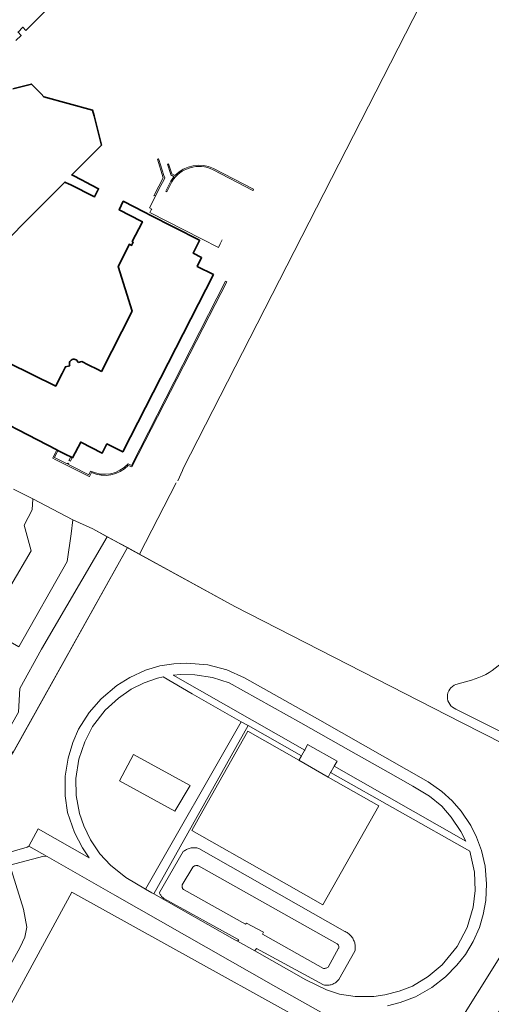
# Model space of a CAD drawing. Extents: x 152761 to 155748, y 459947 to 462743.
# Tile 12 of 256: x 153680 to 153806, y 460327 to 460591. Entities that reach past the tile are written whole.
import ezdxf

# ---------------------------------------------------------------- set-up
doc = ezdxf.new("R2010")
doc.units = 0
doc.header["$LTSCALE"] = 0.75
for name, color, linetype, lineweight in [('B-RO-GR-BEPLANTING_CULTUUR_BOSPLANTSOEN-GV', 251, 'CONTINUOUS', 18), ('B-RO-GR-GROENVOORZIENING-GV', 251, 'CONTINUOUS', 18), ('B-RO-IE-TERREINAFSCHEIDING_KUNSTMATIG_HEKWERK-G', 251, 'IE-TERREINAFSCHEIDING-KUNSTMATIG', 18), ('B-RO-IE-TERREINAFSCHEIDING_KUNSTMATIG_MUUR-G', 251, 'IE-TERREINAFSCHEIDING-KUNSTMATIG-DICHT', 18), ('B-RO-OG-BEBOUWING-GV', 6, 'CONTINUOUS', 35), ('B-RO-OG-TERREIN_CULTUURSCHEIDING-GV', 251, 'CONTINUOUS', 18), ('B-RO-OG-WATER_SLOOT-GV', 251, 'CONTINUOUS', 18), ('B-RO-VH-VERHARDING_ASFALT-GV', 251, 'CONTINUOUS', 18), ('B-RO-VH-VERHARDING_BETON-GV', 251, 'CONTINUOUS', 18), ('B-RO-VH-VERHARDING_BETONSTRAATSTEEN-GV', 251, 'CONTINUOUS', 18), ('B-RO-VH-VERHARDING_HALFVERHARDING-GV', 251, 'CONTINUOUS', 18)]:
    doc.layers.add(name, color=color, linetype=linetype, lineweight=lineweight)
doc.linetypes.add('IE-TERREINAFSCHEIDING-KUNSTMATIG', pattern='A,4,[82,NLCS.SHX,S=0.75,R=90,X=0,Y=0],4,-2', length=10)
doc.linetypes.add('IE-TERREINAFSCHEIDING-KUNSTMATIG-DICHT', pattern='A,8,-1,[82,NLCS.SHX,S=0.75,R=90,X=0,Y=0],-1', length=10)

msp = doc.modelspace()

# ---------------------------------------------------------------- linework, layer by layer
at = {"layer": 'B-RO-GR-BEPLANTING_CULTUUR_BOSPLANTSOEN-GV', "flags": 128}
for points in [[(153838.635, 460382.248), (153798.427, 460402.612), (153737.637, 460433.773), (153712.083, 460447.739), (153708.82, 460449.522), (153678.052, 460394.373)], [(153676.377, 460367.571), (153681.923, 460369.171), (153682.368, 460369.509), (153684.891, 460374.137), (153698.59, 460366.328), (153696.742, 460369.019), (153694.629, 460373.142), (153692.775, 460378.507), (153692.161, 460382.981), (153692.085, 460388.218), (153692.897, 460393.08), (153694.184, 460397.312), (153695.719, 460400.894), (153698.552, 460405.355), (153701.79, 460408.998), (153705.988, 460412.583), (153709.481, 460414.723), (153713.71, 460416.636), (153717.563, 460417.792), (153721.281, 460418.394), (153724.703, 460418.567), (153730.394, 460418.058), (153735.5, 460416.763), (153740.239, 460414.62), (153760.417, 460403.257), (153789.478, 460386.731), (153793.175, 460384.131), (153795.939, 460381.663), (153798.341, 460378.858), (153800.953, 460375), (153802.44, 460371.902), (153803.765, 460368.352), (153804.755, 460364.14), (153805.12, 460359.406), (153804.939, 460354.911), (153804.29, 460351.13), (153803.235, 460347.655), (153801.598, 460343.91), (153799.483, 460340.412), (153797.226, 460337.526), (153794.176, 460334.429), (153790.451, 460331.541), (153786.088, 460329.101), (153781.998, 460327.55), (153778.568, 460326.695)], [(153783.603, 460312.123), (153748.657, 460331.723), (153705.414, 460356.31), (153687.33, 460366.667), (153686.363, 460366.791), (153677.306, 460364.407), (153678.086, 460361.751), (153680.949, 460352.59), (153681.837, 460347.786), (153681.291, 460345.049), (153680.079, 460342.364), (153670.951, 460325.961)], [(153794.517, 460316.988), (153810.558, 460342.542)]]:
    msp.add_lwpolyline(points, dxfattribs=at)
msp.add_lwpolyline([(153666.291, 460306.491), (153693.9, 460357.17), (153783.58, 460307.423), (153755.132, 460255.39)], close=True, dxfattribs=at)
at = {"layer": 'B-RO-GR-GROENVOORZIENING-GV', "flags": 128}
msp.add_lwpolyline([(153775.076, 460275.35), (153756.476, 460248.141), (153756.296, 460247.878), (153761.146, 460245.129), (153765.395, 460252.11), (153774.174, 460266.555), (153785.964, 460286.94), (153799.042, 460309.658), (153807.295, 460323.362), (153814.315, 460333.835), (153820.366, 460342.378), (153827.938, 460352.574), (153840.185, 460368.69), (153827.025, 460357.28), (153816.709, 460352.427), (153810.558, 460342.542), (153794.517, 460316.988)], close=True, dxfattribs=at)
at = {"layer": 'B-RO-IE-TERREINAFSCHEIDING_KUNSTMATIG_HEKWERK-G', "flags": 128}
for points in [[(153723.619, 460470.223), (153723.79, 460470.704), (153793.308, 460606.749)], [(153723.619, 460470.223), (153722.357, 460467.454)], [(153712.083, 460447.739), (153721.885, 460466.873)], [(153694.156, 460456.997), (153683.431, 460462.638)], [(153838.635, 460382.248), (153798.427, 460402.612), (153737.637, 460433.773), (153699.566, 460454.579)], [(153708.82, 460449.522), (153675.162, 460389.194)], [(153746.915, 460361.903), (153726.09, 460373.715), (153729.049, 460378.938)]]:
    msp.add_lwpolyline(points, dxfattribs=at)
msp.add_lwpolyline([(153721.543, 460378.862), (153706.724, 460387.04), (153710.464, 460394.069), (153725.642, 460385.739)], close=True, dxfattribs=at)
at = {"layer": 'B-RO-IE-TERREINAFSCHEIDING_KUNSTMATIG_MUUR-G', "flags": 128}
for points in [[(153717.081, 460553.748), (153716.885, 460553.681), (153718.441, 460548.705), (153716.111, 460544.238), (153715.946, 460543.869)], [(153717.259, 460553.606), (153717.205, 460553.767), (153717.081, 460553.748)], [(153718.64, 460549.295), (153717.259, 460553.606)], [(153719.72, 460552.388), (153719.57, 460552.312), (153720.362, 460549.825)], [(153719.72, 460552.388), (153719.872, 460552.423), (153720.781, 460549.718), (153721.575, 460549.275)], [(153720.362, 460549.825), (153720.504, 460549.467), (153721.345, 460548.989), (153721.047, 460548.636), (153720.451, 460547.819), (153720.167, 460547.246)], [(153742.49, 460545.334), (153731.79, 460550.856)], [(153731.937, 460551.186), (153742.635, 460545.691), (153742.532, 460545.417)], [(153717.409, 460546.003), (153718.557, 460548.101)], [(153718.557, 460548.101), (153718.823, 460548.659), (153718.64, 460549.295)], [(153720.771, 460547.62), (153719.393, 460544.951), (153719.105, 460545.117)], [(153720.167, 460547.246), (153719.105, 460545.117)], [(153717.409, 460546.003), (153716.422, 460543.974)], [(153742.532, 460545.417), (153742.49, 460545.334)], [(153715.342, 460540.316), (153714.713, 460540.636), (153716.422, 460543.974)], [(153715.946, 460543.869), (153716.422, 460543.974)], [(153714.87, 460539.398), (153715.218, 460540.075)], [(153714.87, 460539.398), (153728.742, 460532.32)], [(153715.218, 460540.075), (153715.342, 460540.316)], [(153728.742, 460532.32), (153733.236, 460530.027)], [(153733.236, 460530.027), (153733.675, 460530.947)], [(153734.235, 460532.027), (153733.675, 460530.947)], [(153708.987, 460472.007), (153709.889, 460471.569), (153735.168, 460520.97)], [(153735.168, 460520.97), (153735.475, 460520.815), (153730.783, 460511.581)], [(153730.783, 460511.581), (153710.002, 460471.236)], [(153690.198, 460475.605), (153689.298, 460473.699), (153692.685, 460471.975), (153692.81, 460472.196)], [(153689.437, 460474.859), (153689.896, 460475.746)], [(153689.49, 460473.179), (153688.818, 460473.537), (153689.437, 460474.859)], [(153698.642, 460468.638), (153698.58, 460468.581), (153689.49, 460473.179)], [(153693.672, 460473.855), (153693.154, 460472.875)], [(153693.154, 460472.875), (153693.343, 460472.803)], [(153693.972, 460473.701), (153693.541, 460472.725), (153693.343, 460472.803)], [(153692.962, 460472.089), (153692.81, 460472.196)], [(153692.962, 460472.089), (153693.081, 460472.022), (153692.979, 460471.805), (153694.084, 460471.247)], [(153694.084, 460471.247), (153698.451, 460469.039), (153698.956, 460470.064)], [(153710.002, 460471.236), (153709.047, 460471.579)], [(153699.156, 460469.655), (153698.642, 460468.638)]]:
    msp.add_lwpolyline(points, dxfattribs=at)
at = {"layer": 'B-RO-IE-TERREINAFSCHEIDING_KUNSTMATIG_MUUR-G'}
for points in [[(153731.937, 460551.186, 0.3313217), (153721.575, 460549.275)], [(153731.79, 460550.856, 0.3900728), (153720.771, 460547.62)], [(153698.956, 460470.064, 0.3354452), (153708.987, 460472.007)], [(153699.156, 460469.655, 0.3160625), (153709.047, 460471.579)]]:
    msp.add_lwpolyline(points, format="xyb", dxfattribs=at)
at = {"layer": 'B-RO-OG-BEBOUWING-GV', "flags": 128}
for points in [[(153681.617, 460588.224), (153688.133, 460594.683)], [(153678.888, 460585.472), (153680.314, 460586.885), (153679.507, 460587.781), (153680.74, 460589.048), (153681.617, 460588.224)], [(153670.901, 460526.356), (153682.232, 460537.734), (153692.026, 460547.568), (153693.225, 460546.984), (153693.441, 460546.879), (153699.978, 460543.563), (153701.104, 460545.776), (153697.458, 460547.639), (153696.857, 460547.947), (153693.905, 460549.455), (153701.848, 460557.43), (153699.873, 460565.313), (153699.498, 460566.812), (153686.442, 460570.405), (153685.655, 460571.202), (153683.059, 460573.829), (153678.047, 460572.569)], [(153713.726, 460539.306), (153713.391, 460539.477), (153707.702, 460542.389), (153706.622, 460540.103), (153712.56, 460537.05), (153712.871, 460536.89), (153711.887, 460534.988), (153710.124, 460531.571), (153710.398, 460531.433), (153709.966, 460530.58), (153709.355, 460530.889), (153706.317, 460524.883), (153710.096, 460512.894), (153701.864, 460496.796), (153700.873, 460497.29), (153698.337, 460498.553), (153696.589, 460499.424), (153695.593, 460499.15)], [(153666.624, 460487.706), (153689.896, 460475.746), (153690.198, 460475.605), (153690.371, 460475.518), (153692.489, 460474.451), (153693.672, 460473.855), (153693.972, 460473.701), (153694.125, 460473.631), (153696.291, 460477.842), (153702.079, 460474.887), (153703.325, 460477.334), (153707.56, 460475.186), (153731.894, 460522.73), (153727.562, 460524.948), (153728.742, 460527.287), (153726.426, 460528.496), (153728.074, 460531.736), (153728.179, 460531.942), (153714.753, 460538.783), (153713.726, 460539.306)], [(153693.396, 460498.3), (153692.187, 460498.021), (153691.286, 460496.25), (153691.037, 460495.756), (153689.604, 460492.861), (153676.963, 460499.115)]]:
    msp.add_lwpolyline(points, dxfattribs=at)
at = {"layer": 'B-RO-OG-BEBOUWING-GV'}
for points in [[(153695.038, 460499.89, 0.496066), (153693.294, 460499.169)], [(153695.593, 460499.15, 0.2062704), (153695.038, 460499.89)], [(153693.294, 460499.169, 0.1909597), (153693.396, 460498.3)]]:
    msp.add_lwpolyline(points, format="xyb", dxfattribs=at)
at = {"layer": 'B-RO-OG-TERREIN_CULTUURSCHEIDING-GV', "flags": 128}
for points in [[(153726.208, 460410.299), (153718.383, 460414.84), (153716.928, 460414.483), (153713.308, 460413.262), (153709.871, 460411.594), (153706.395, 460409.132), (153702.86, 460405.911), (153699.497, 460401.543), (153697.385, 460397.484), (153695.82, 460392.765), (153695.006, 460387.618), (153695.091, 460383.106), (153696.01, 460378.204), (153697.11, 460374.92), (153698.883, 460371.167), (153701.454, 460367.393), (153704.259, 460364.366), (153708.387, 460361.041), (153713.638, 460357.979), (153739.385, 460402.854)], [(153726.873, 460415.441), (153723.127, 460415.47), (153721.093, 460415.315), (153756.408, 460395.26), (153757.178, 460396.697), (153765.084, 460392.313), (153764.29, 460390.914), (153799.643, 460370.782), (153798.276, 460373.39), (153795.658, 460377.24), (153793.16, 460380.19), (153789.872, 460382.908), (153785.377, 460385.573), (153778.789, 460389.291), (153768.773, 460394.978), (153755.356, 460402.568), (153736.112, 460413.24), (153731.663, 460414.704)], [(153755.515, 460393.741), (153741.26, 460401.795), (153715.9, 460356.669), (153737.681, 460344.366), (153738.371, 460343.976), (153738.718, 460344.383), (153718.625, 460355.471), (153718.468, 460355.572), (153718.302, 460355.696), (153718.146, 460355.833), (153718.001, 460355.981), (153717.868, 460356.141), (153717.748, 460356.31), (153717.641, 460356.488), (153717.548, 460356.673), (153717.469, 460356.865), (153717.406, 460357.063), (153723.817, 460368.005), (153723.975, 460368.135), (153724.19, 460368.291), (153724.413, 460368.435), (153724.646, 460368.565), (153724.885, 460368.681), (153725.131, 460368.783), (153725.383, 460368.869), (153725.639, 460368.94), (153725.899, 460368.996), (153726.162, 460369.036), (153726.427, 460369.06), (153726.693, 460369.068), (153726.959, 460369.06), (153727.224, 460369.036), (153727.487, 460368.996), (153727.747, 460368.941), (153728.003, 460368.87), (153767.188, 460346.62), (153767.263, 460346.586), (153767.506, 460346.462), (153767.742, 460346.324), (153767.969, 460346.173), (153768.187, 460346.008), (153768.395, 460345.831), (153768.593, 460345.642), (153768.779, 460345.442), (153768.953, 460345.232), (153769.114, 460345.011), (153769.262, 460344.782), (153769.397, 460344.544), (153769.517, 460344.299), (153769.623, 460344.047), (153769.714, 460343.789), (153769.789, 460343.527), (153769.849, 460343.26), (153769.894, 460342.991), (153769.922, 460342.719), (153769.935, 460342.446), (153769.931, 460342.173), (153769.912, 460341.901), (153769.877, 460341.63), (153769.826, 460341.362), (153765.522, 460333.697), (153765.397, 460333.55), (153765.22, 460333.363), (153765.031, 460333.188), (153764.832, 460333.024), (153764.624, 460332.874), (153764.406, 460332.737), (153764.18, 460332.613), (153763.947, 460332.504), (153763.708, 460332.409), (153763.463, 460332.33), (153763.214, 460332.266), (153762.961, 460332.217), (153762.706, 460332.184), (153762.449, 460332.168), (153762.191, 460332.167), (153761.934, 460332.182), (153761.679, 460332.213), (153761.426, 460332.26), (153743.464, 460342.045), (153742.963, 460341.382), (153756.686, 460333.629), (153762.193, 460330.926), (153765.687, 460329.818), (153769.932, 460329.195), (153774.904, 460329.194), (153777.855, 460329.628), (153781.741, 460330.611), (153785.293, 460331.983), (153789.464, 460334.498), (153793.23, 460337.702), (153797.28, 460342.553), (153799.922, 460347.65), (153801.558, 460353.099), (153802.118, 460357.621), (153801.962, 460362.512), (153800.663, 460368.144), (153763.303, 460389.223), (153762.759, 460388.136), (153762.697, 460388.011), (153776.301, 460380.275), (153761.255, 460353.769), (153746.915, 460361.903), (153726.09, 460373.715), (153729.049, 460378.938), (153741.134, 460400.273), (153754.811, 460392.496), (153754.882, 460392.621)], [(153765.084, 460392.313), (153757.178, 460396.697), (153756.408, 460395.26), (153756.335, 460395.135), (153755.588, 460393.866), (153755.515, 460393.741), (153754.882, 460392.621), (153754.811, 460392.496), (153762.697, 460388.011), (153762.759, 460388.136), (153763.303, 460389.223), (153763.376, 460389.348), (153764.217, 460390.789), (153764.29, 460390.914)], [(153706.723, 460387.04), (153710.464, 460394.069), (153725.641, 460385.739), (153721.543, 460378.862)], [(153725.641, 460385.739), (153710.464, 460394.069), (153706.723, 460387.04), (153721.543, 460378.862)], [(153727.449, 460364.29), (153727.299, 460364.291), (153727.15, 460364.276), (153727.003, 460364.245), (153726.861, 460364.199), (153726.724, 460364.137), (153726.595, 460364.062), (153726.474, 460363.973), (153726.364, 460363.872), (153723.524, 460359.071), (153723.492, 460358.937), (153723.477, 460358.801), (153723.477, 460358.663), (153723.493, 460358.527), (153723.525, 460358.394), (153723.572, 460358.265), (153723.634, 460358.143), (153723.71, 460358.028), (153723.799, 460357.924), (153723.899, 460357.83), (153724.009, 460357.749), (153740.521, 460348.589), (153740.789, 460348.857), (153745.356, 460346.393), (153745.052, 460345.91), (153761.403, 460336.696), (153761.575, 460336.701), (153761.762, 460336.72), (153761.95, 460336.751), (153762.136, 460336.795), (153762.319, 460336.852), (153762.499, 460336.921), (153762.673, 460337.001), (153765.494, 460342.141), (153765.5, 460342.163), (153765.524, 460342.291), (153765.533, 460342.421), (153765.525, 460342.551), (153765.502, 460342.679), (153765.463, 460342.803), (153765.409, 460342.921), (153765.341, 460343.032), (153765.26, 460343.134), (153765.167, 460343.225), (153765.063, 460343.304), (153727.92, 460364.178), (153727.886, 460364.192), (153727.744, 460364.24), (153727.598, 460364.273)], [(153783.58, 460307.423), (153693.9, 460357.17), (153666.291, 460306.491), (153755.132, 460255.39)]]:
    msp.add_lwpolyline(points, close=True, dxfattribs=at)
at = {"layer": 'B-RO-OG-WATER_SLOOT-GV'}
for points in [[(153813.205, 460424.296, -0.2193977), (153801.123, 460413.996)], [(153796.931, 460412.838, 0.6901156), (153796.927, 460406.242)]]:
    msp.add_lwpolyline(points, format="xyb", dxfattribs=at)
at = {"layer": 'B-RO-OG-WATER_SLOOT-GV', "flags": 128}
for points in [[(153801.123, 460413.996), (153796.931, 460412.838)], [(153796.927, 460406.242), (153837.224, 460386.092)]]:
    msp.add_lwpolyline(points, dxfattribs=at)
at = {"layer": 'B-RO-VH-VERHARDING_ASFALT-GV', "flags": 128}
for points in [[(153715.946, 460543.869), (153716.422, 460543.974), (153717.409, 460546.003), (153718.557, 460548.101), (153718.823, 460548.659), (153718.64, 460549.295), (153717.259, 460553.606), (153717.205, 460553.767), (153717.081, 460553.748), (153716.885, 460553.681), (153718.441, 460548.705), (153716.111, 460544.238)], [(153721.093, 460415.315), (153723.127, 460415.47), (153726.873, 460415.441), (153731.663, 460414.704), (153736.112, 460413.24), (153755.356, 460402.568), (153768.773, 460394.978), (153778.789, 460389.291), (153785.377, 460385.573), (153789.872, 460382.908), (153793.16, 460380.19), (153795.658, 460377.24), (153798.276, 460373.39), (153799.643, 460370.782), (153764.29, 460390.914), (153764.217, 460390.789), (153763.376, 460389.348), (153763.303, 460389.223), (153800.663, 460368.144), (153801.962, 460362.512), (153802.118, 460357.621), (153801.558, 460353.099), (153799.922, 460347.65), (153797.28, 460342.553), (153793.23, 460337.702), (153789.464, 460334.498), (153785.293, 460331.983), (153781.741, 460330.611), (153777.855, 460329.628), (153774.904, 460329.194), (153769.932, 460329.195), (153765.687, 460329.818), (153762.193, 460330.926), (153756.686, 460333.629), (153742.963, 460341.382), (153738.371, 460343.976), (153737.681, 460344.366), (153715.9, 460356.669), (153715.375, 460356.966), (153713.638, 460357.979), (153708.387, 460361.041), (153704.259, 460364.366), (153701.454, 460367.393), (153698.883, 460371.167), (153697.11, 460374.92), (153696.01, 460378.204), (153695.091, 460383.106), (153695.006, 460387.618), (153695.82, 460392.765), (153697.385, 460397.484), (153699.497, 460401.543), (153702.86, 460405.911), (153706.395, 460409.132), (153709.871, 460411.594), (153713.308, 460413.262), (153716.928, 460414.483), (153718.383, 460414.84), (153726.208, 460410.299), (153739.385, 460402.854), (153741.26, 460401.795), (153755.515, 460393.741), (153755.588, 460393.866), (153756.335, 460395.135), (153756.408, 460395.26)]]:
    msp.add_lwpolyline(points, close=True, dxfattribs=at)
for points in [[(153721.575, 460549.275), (153720.781, 460549.718), (153719.872, 460552.423), (153719.72, 460552.388), (153719.57, 460552.312), (153720.362, 460549.825), (153720.504, 460549.467), (153721.345, 460548.989), (153721.047, 460548.636), (153720.451, 460547.819), (153720.167, 460547.246), (153719.105, 460545.117), (153719.393, 460544.951), (153720.771, 460547.62)], [(153731.79, 460550.856), (153742.49, 460545.334), (153742.532, 460545.417), (153742.635, 460545.691), (153731.937, 460551.186)], [(153778.568, 460326.695), (153781.998, 460327.55), (153786.088, 460329.101), (153790.451, 460331.541), (153794.176, 460334.429), (153797.226, 460337.526), (153799.483, 460340.412), (153801.598, 460343.91), (153803.235, 460347.655), (153804.29, 460351.13), (153804.939, 460354.911), (153805.12, 460359.406), (153804.755, 460364.14), (153803.765, 460368.352), (153802.44, 460371.902), (153800.953, 460375), (153798.341, 460378.858), (153795.939, 460381.663), (153793.175, 460384.131), (153789.478, 460386.731), (153760.417, 460403.257), (153740.239, 460414.62), (153735.5, 460416.763), (153730.394, 460418.058), (153724.703, 460418.567), (153721.281, 460418.394), (153717.563, 460417.792), (153713.71, 460416.636), (153709.481, 460414.723), (153705.988, 460412.583), (153701.79, 460408.998), (153698.552, 460405.355), (153695.719, 460400.894), (153694.184, 460397.312), (153692.897, 460393.08), (153692.085, 460388.218), (153692.161, 460382.981), (153692.775, 460378.507), (153694.629, 460373.142), (153696.742, 460369.019), (153698.59, 460366.328), (153684.891, 460374.137), (153682.368, 460369.509), (153687.33, 460366.667), (153705.414, 460356.31), (153748.657, 460331.723), (153783.603, 460312.123)]]:
    msp.add_lwpolyline(points, dxfattribs=at)
at = {"layer": 'B-RO-VH-VERHARDING_ASFALT-GV'}
for points in [[(153731.937, 460551.186, 0.3313217), (153721.575, 460549.275)], [(153720.771, 460547.62, -0.3900728), (153731.79, 460550.856)]]:
    msp.add_lwpolyline(points, format="xyb", dxfattribs=at)
at = {"layer": 'B-RO-VH-VERHARDING_BETON-GV', "flags": 128}
msp.add_lwpolyline([(153754.811, 460392.496), (153741.134, 460400.273), (153729.049, 460378.938), (153726.09, 460373.715), (153746.915, 460361.903), (153761.255, 460353.769), (153776.301, 460380.275), (153762.697, 460388.011)], close=True, dxfattribs=at)
at = {"layer": 'B-RO-VH-VERHARDING_BETONSTRAATSTEEN-GV', "flags": 128}
for points in [[(153672.025, 460430.07), (153682.99, 460448.66), (153681.103, 460455.548), (153683.281, 460459.631), (153683.431, 460462.638), (153678.241, 460465.235)], [(153679.576, 460405.425), (153679.962, 460411.725), (153685.783, 460422.291), (153703.432, 460452.467), (153699.566, 460454.579), (153694.155, 460456.997), (153693.722, 460453.237), (153692.658, 460445.827), (153679.658, 460422.903)], [(153670.951, 460325.961), (153680.079, 460342.364), (153681.291, 460345.049), (153681.837, 460347.786), (153680.949, 460352.59), (153678.086, 460361.751)]]:
    msp.add_lwpolyline(points, dxfattribs=at)
for points in [[(153694.155, 460456.997), (153683.431, 460462.638), (153683.281, 460459.631), (153681.103, 460455.548), (153682.99, 460448.66), (153672.025, 460430.07), (153676.341, 460427.534), (153675.199, 460425.493), (153679.658, 460422.903), (153692.658, 460445.827), (153693.722, 460453.237)], [(153671.71, 460396.87), (153675.682, 460397.963), (153678.052, 460394.373), (153708.82, 460449.522), (153703.432, 460452.467), (153685.783, 460422.291), (153679.962, 460411.725), (153679.576, 460405.425), (153675.898, 460398.834), (153669.751, 460419.532), (153669.748, 460422.163), (153670.067, 460424.687), (153665.294, 460423.599), (153665.169, 460423.57), (153664.552, 460421.186)], [(153741.26, 460401.795), (153739.385, 460402.854), (153713.638, 460357.979), (153715.375, 460356.966), (153715.9, 460356.669)], [(153687.33, 460366.667), (153682.368, 460369.509), (153681.923, 460369.171), (153676.377, 460367.571), (153677.306, 460364.407), (153686.363, 460366.791)]]:
    msp.add_lwpolyline(points, close=True, dxfattribs=at)
at = {"layer": 'B-RO-VH-VERHARDING_HALFVERHARDING-GV', "flags": 128}
for points in [[(153726.959, 460369.06), (153726.693, 460369.068), (153726.427, 460369.06), (153726.162, 460369.036), (153725.899, 460368.996), (153725.639, 460368.94), (153725.383, 460368.869), (153725.131, 460368.783), (153724.885, 460368.681), (153724.646, 460368.565), (153724.413, 460368.435), (153724.19, 460368.291), (153723.975, 460368.135), (153723.817, 460368.005), (153717.406, 460357.063), (153717.469, 460356.865), (153717.548, 460356.673), (153717.641, 460356.488), (153717.748, 460356.31), (153717.868, 460356.141), (153718.001, 460355.981), (153718.146, 460355.833), (153718.302, 460355.696), (153718.468, 460355.572), (153718.625, 460355.471), (153738.718, 460344.383), (153738.371, 460343.976), (153742.963, 460341.382), (153743.464, 460342.045), (153761.426, 460332.26), (153761.679, 460332.213), (153761.934, 460332.182), (153762.191, 460332.167), (153762.449, 460332.168), (153762.706, 460332.184), (153762.961, 460332.217), (153763.214, 460332.266), (153763.463, 460332.33), (153763.708, 460332.409), (153763.947, 460332.504), (153764.18, 460332.613), (153764.406, 460332.737), (153764.624, 460332.874), (153764.832, 460333.024), (153765.031, 460333.188), (153765.22, 460333.363), (153765.397, 460333.55), (153765.522, 460333.697), (153769.826, 460341.362), (153769.877, 460341.63), (153769.912, 460341.901), (153769.931, 460342.173), (153769.935, 460342.446), (153769.922, 460342.719), (153769.894, 460342.991), (153769.849, 460343.26), (153769.789, 460343.527), (153769.714, 460343.789), (153769.623, 460344.047), (153769.517, 460344.299), (153769.397, 460344.544), (153769.262, 460344.782), (153769.114, 460345.011), (153768.953, 460345.232), (153768.779, 460345.442), (153768.593, 460345.642), (153768.395, 460345.831), (153768.187, 460346.008), (153767.969, 460346.173), (153767.742, 460346.324), (153767.506, 460346.462), (153767.263, 460346.586), (153767.188, 460346.62), (153728.003, 460368.87), (153727.747, 460368.941), (153727.487, 460368.996), (153727.224, 460369.036)], [(153727.15, 460364.276), (153727.299, 460364.291), (153727.449, 460364.29), (153727.598, 460364.273), (153727.744, 460364.24), (153727.886, 460364.192), (153727.92, 460364.178), (153765.063, 460343.304), (153765.167, 460343.225), (153765.26, 460343.134), (153765.341, 460343.032), (153765.409, 460342.921), (153765.463, 460342.803), (153765.502, 460342.679), (153765.525, 460342.551), (153765.533, 460342.421), (153765.524, 460342.291), (153765.5, 460342.163), (153765.494, 460342.141), (153762.673, 460337.001), (153762.499, 460336.921), (153762.319, 460336.852), (153762.136, 460336.795), (153761.95, 460336.751), (153761.762, 460336.72), (153761.575, 460336.701), (153761.403, 460336.696), (153745.052, 460345.91), (153745.356, 460346.393), (153740.789, 460348.857), (153740.521, 460348.589), (153724.009, 460357.749), (153723.899, 460357.83), (153723.799, 460357.924), (153723.71, 460358.028), (153723.634, 460358.143), (153723.572, 460358.265), (153723.525, 460358.394), (153723.493, 460358.527), (153723.477, 460358.663), (153723.477, 460358.801), (153723.492, 460358.937), (153723.524, 460359.071), (153726.364, 460363.872), (153726.474, 460363.973), (153726.595, 460364.062), (153726.724, 460364.137), (153726.861, 460364.199), (153727.003, 460364.245)]]:
    msp.add_lwpolyline(points, close=True, dxfattribs=at)

doc.saveas('drawing.dxf')
